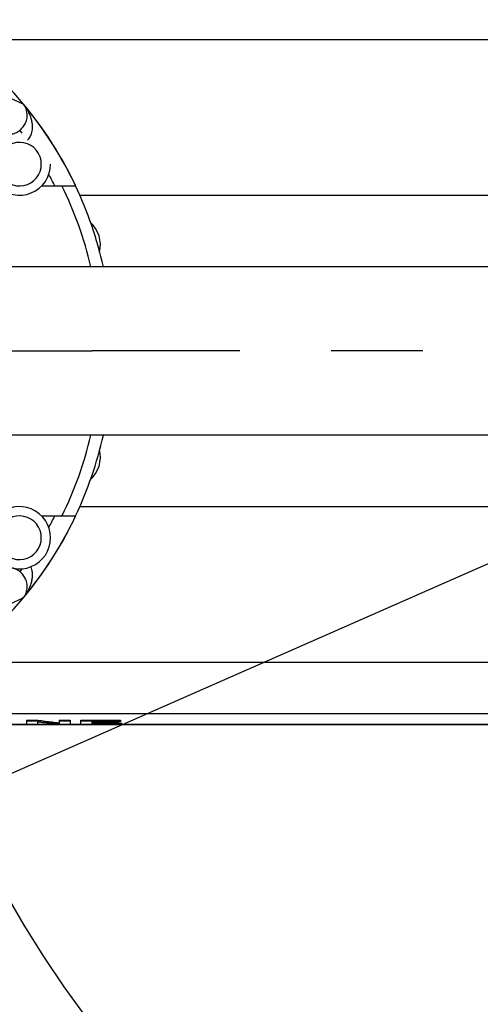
# Model space of a CAD drawing. Extents: x 0 to 594, y 0 to 420.
# Tile 13 of 67: x 89 to 101, y 279 to 305. Entities that reach past the tile are written whole.
import ezdxf

# ---------------------------------------------------------------- set-up
doc = ezdxf.new("R2010")
doc.units = 0
doc.header["$LTSCALE"] = 32.67
doc.linetypes.add('CENTER', pattern=[0.6, 0.375, -0.075, 0.075, -0.075])
doc.linetypes.add('PHANTOM', pattern=[0.8, 0.45, -0.05, 0.1, -0.05, 0.1, -0.05])
doc.layers.get('0').update_dxf_attribs({"linetype": 'CONTINUOUS'})
for name, color, linetype in [('CRV', 7, 'CONTINUOUS'), ('DEFAULT_1', 7, 'CENTER'), ('DRIV_DIM', 7, 'CONTINUOUS'), ('PARAM_DIM', 7, 'CONTINUOUS')]:
    doc.layers.add(name, color=color, linetype=linetype)
doc.styles.get("Standard").update_dxf_attribs({"font": 'txt', "width": 0.8})
doc.dimstyles.new('DIMSTYLE_5', dxfattribs={"dimtxt": 3.8, "dimasz": 1.8, "dimexe": 0.18, "dimexo": 0.0625, "dimgap": 0.09, "dimtad": 1, "dimdec": 3, "dimlfac": 6, "dimtxsty": 'STANDARD', "dimblk": 'OPEN', "dimblk1": 'OPEN', "dimblk2": 'OPEN', "dimcen": 0.09, "dimazin": 3, "dimtp": 0.001, "dimtm": 0.001, "dimtfac": 1, "dimtdec": 3, "dimtofl": 0, "dimtmove": 0, "dimatfit": 3, "dimtolj": 1})
doc.dimstyles.new('DIMSTYLE_8', dxfattribs={"dimtxt": 3.8, "dimasz": 1.8, "dimexe": 0.18, "dimexo": 0.0625, "dimgap": 0.09, "dimtad": 1, "dimlfac": 6, "dimtxsty": 'STANDARD', "dimblk": 'OPEN', "dimblk1": 'OPEN', "dimblk2": 'OPEN', "dimcen": 0.09, "dimazin": 3, "dimtp": 0.01, "dimtm": 0.01, "dimtfac": 1, "dimtofl": 0, "dimtmove": 0, "dimatfit": 3, "dimtolj": 1})

# ---------------------------------------------------------------- blocks, each defined once
blk = doc.blocks.new('_OPEN')
at = {"color": 0, "linetype": 'BYBLOCK'}
for p, q in [((0, 0), (-1, 0.342)), ((-1, -0.342), (0, 0)), ((-1, 0), (0, 0))]:
    blk.add_line(p, q, dxfattribs=at)
blk = doc.blocks.new('*D32')
at = {"layer": 'DRIV_DIM', "color": 2, "linetype": 'CONTINUOUS'}
for p, q in [((114.653, 296.493), (78.025, 242.085)), ((98.081, 271.877), (114.653, 296.493)), ((98.081, 271.877), (98.081, 271.877))]:
    blk.add_line(p, q, dxfattribs=at)
at = {"layer": 'DRIV_DIM', "color": 2, "linetype": 'CONTINUOUS', "xscale": 1.8, "yscale": 1.8, "zscale": 1.8, "rotation": 56.051714}
blk.add_blockref('_OPEN', (98.081, 271.877), dxfattribs=at)
blk = doc.blocks.new('*D38')
at = {"layer": 'PARAM_DIM', "color": 2, "linetype": 'CONTINUOUS'}
blk.add_line((38.367, 262.954), (114.653, 296.493), dxfattribs=at)
at = {"layer": 'PARAM_DIM', "color": 2, "linetype": 'CONTINUOUS', "xscale": 1.8, "yscale": 1.8, "zscale": 1.8, "rotation": 203.732701}
blk.add_blockref('_OPEN', (38.367, 262.954), dxfattribs=at)

msp = doc.modelspace()

# ---------------------------------------------------------------- linework, layer by layer
at = {"color": 9, "linetype": 'CONTINUOUS'}
for p, q in [((87.41658, 304.82886), (124.65275, 304.82886)), ((89.2213, 302.31904), (89.15801, 302.39877)), ((90.76046, 300.66003), (124.65275, 300.66003)), ((90.76046, 292.3267), (124.65275, 292.3267)), ((89.21899, 290.66477), (89.15802, 290.58796)), ((87.41974, 288.16003), (124.65275, 288.16003)), ((84.83887, 286.78576), (124.65275, 286.78576))]:
    msp.add_line(p, q, dxfattribs=at)
at = {"color": 7, "linetype": 'CONTINUOUS'}
for p, q in [((89.74492, 300.91003), (90.65895, 300.91003)), ((133.81941, 298.74336), (79.65275, 298.74336)), ((133.81941, 294.24336), (79.65275, 294.24336)), ((89.74492, 292.0767), (90.65895, 292.0767)), ((124.65275, 286.4935), (83.88811, 286.4935)), ((83.90675, 286.49869), (124.65275, 286.49869)), ((89.33686, 286.6115), (89.33686, 286.50384)), ((89.33686, 286.6115), (89.64773, 286.6115)), ((89.33686, 286.59477), (89.64773, 286.59477)), ((89.33686, 286.50384), (89.63387, 286.50384)), ((89.63387, 286.55934), (89.63387, 286.50384)), ((89.64773, 286.6115), (89.64773, 286.59477)), ((90.20513, 286.50384), (90.51105, 286.50384)), ((90.21404, 286.6115), (90.21404, 286.52562)), ((90.21404, 286.6115), (90.51105, 286.6115)), ((90.21404, 286.59477), (90.51105, 286.59477)), ((90.51105, 286.6115), (90.51105, 286.50384)), ((90.79618, 286.50384), (90.79618, 286.6115)), ((90.79618, 286.6115), (91.85454, 286.6115)), ((90.79618, 286.59477), (91.85454, 286.59477)), ((90.79618, 286.50384), (91.8882, 286.50384)), ((91.09319, 286.57375), (91.09319, 286.55217)), ((91.09319, 286.57375), (91.85454, 286.57375)), ((91.09319, 286.56887), (91.7882, 286.56887)), ((91.09319, 286.55217), (91.7882, 286.55217)), ((91.09319, 286.53558), (91.09319, 286.51542)), ((91.09319, 286.53558), (91.7882, 286.53558)), ((91.09319, 286.53211), (91.8882, 286.53211)), ((91.09319, 286.51542), (91.8882, 286.51542)), ((91.7882, 286.56887), (91.7882, 286.53558)), ((91.85454, 286.6115), (91.85454, 286.57375)), ((91.8882, 286.50384), (91.8882, 286.53211))]:
    msp.add_line(p, q, dxfattribs=at)
for centre, radius, start, end in [((81.31941, 296.49336), 10.33121, 25.309472, 90.954974), ((89.15275, 301.49336), 0.58333, 242.485484, 117.514516), ((89.15275, 301.49336), 0.83333, 224.569042, 360), ((81.31941, 296.49336), 10, 13.016785, 26.239249), ((81.31941, 296.49336), 10.32684, 12.586901, 25.310646), ((90.48608, 299.3267), 0.83333, 346.770167, 47.640319), ((81.31941, 296.49336), 10, 333.760751, 346.983215), ((81.31941, 296.49336), 10.32684, 334.689354, 347.413099), ((90.48608, 293.66003), 0.83333, 312.359681, 13.229833), ((89.15275, 291.49336), 0.83333, 224.569042, 135.430958), ((81.31941, 296.49336), 10.33121, 269.045026, 334.690528), ((89.15275, 291.49336), 0.58333, 242.485484, 117.514516)]:
    msp.add_arc(centre, radius, start, end, dxfattribs=at)
at = {"color": 9, "linetype": 'CONTINUOUS'}
for radius, start, end in [(10.32815, 25.317504, 39.736223), (9.82822, 26.704306, 28.723687), (10.32815, 320.263777, 334.682496), (9.82822, 331.276314, 333.295694)]:
    msp.add_arc((81.31941, 296.49336), radius, start, end, dxfattribs=at)
for points, knots in [([(88.56835, 303.42203), (88.64499, 303.38761), (88.79887, 303.31739), (89.03002, 303.20861), (89.18427, 303.13379), (89.26171, 303.09567)], [0, 0, 0, 0, 0.32889469, 0.66211636, 1, 1, 1, 1]), ([(89.15802, 302.39877), (89.17148, 302.40944), (89.19805, 302.4327), (89.23539, 302.47253), (89.27042, 302.51874), (89.30207, 302.57186), (89.32872, 302.63197), (89.34852, 302.69869), (89.35948, 302.77145), (89.35942, 302.84951), (89.34561, 302.93198), (89.31474, 303.01682), (89.28166, 303.07019), (89.26171, 303.09567)], [0, 0, 0, 0, 0.06608621, 0.13554925, 0.20961283, 0.28866716, 0.37285382, 0.46180102, 0.55555442, 0.65483032, 0.76077789, 0.87553841, 1, 1, 1, 1]), ([(89.36513, 302.13787), (89.37828, 302.14918), (89.4037, 302.175), (89.43669, 302.2215), (89.46466, 302.27798), (89.48607, 302.34535), (89.49897, 302.42397), (89.50123, 302.51365), (89.49063, 302.61397), (89.46467, 302.72438), (89.42022, 302.84427), (89.35372, 302.97155), (89.29529, 303.05438), (89.26171, 303.09567)], [0, 0, 0, 0, 0.04951463, 0.10289442, 0.16211561, 0.22869001, 0.3039706, 0.38876319, 0.4840227, 0.59114808, 0.71172683, 0.84807224, 1, 1, 1, 1]), ([(88.84674, 302.29046), (88.86886, 302.29045), (88.91327, 302.29338), (88.97897, 302.3066), (89.04271, 302.32863), (89.10315, 302.35915), (89.14038, 302.38478), (89.15802, 302.39877)], [0, 0, 0, 0, 0.19771423, 0.39648065, 0.59741255, 0.79876057, 1, 1, 1, 1]), ([(89.15802, 290.58796), (89.14038, 290.60195), (89.10315, 290.62758), (89.04271, 290.6581), (88.97896, 290.68013), (88.91327, 290.69335), (88.86886, 290.69627), (88.84674, 290.69627)], [0, 0, 0, 0, 0.20125345, 0.40260245, 0.60353218, 0.80228452, 1, 1, 1, 1]), ([(89.26171, 289.89105), (89.29529, 289.93235), (89.35372, 290.01518), (89.42022, 290.14246), (89.46467, 290.26235), (89.49063, 290.37276), (89.50123, 290.47308), (89.49897, 290.56276), (89.48607, 290.64137), (89.46991, 290.69223), (89.45945, 290.71694), (89.45806, 290.72013)], [0, 0, 0, 0, 0.17919962, 0.34001979, 0.48224309, 0.60859808, 0.7209572, 0.82097053, 0.90976442, 0.98828929, 1, 1, 1, 1]), ([(89.26171, 289.89105), (89.28166, 289.91654), (89.31474, 289.96991), (89.34561, 290.05475), (89.35942, 290.13722), (89.35948, 290.21528), (89.34852, 290.28804), (89.32872, 290.35476), (89.30207, 290.41486), (89.27042, 290.46799), (89.23539, 290.5142), (89.19805, 290.55403), (89.17148, 290.57729), (89.15802, 290.58796)], [0, 0, 0, 0, 0.12446158, 0.23922209, 0.34516964, 0.44444553, 0.53819891, 0.62714611, 0.71133276, 0.79038709, 0.86445065, 0.93391374, 1, 1, 1, 1]), ([(89.26171, 289.89105), (89.18427, 289.85294), (89.03002, 289.77812), (88.79887, 289.66934), (88.64499, 289.59912), (88.56835, 289.5647)], [0, 0, 0, 0, 0.33788366, 0.67110532, 1, 1, 1, 1])]:
    msp.add_open_spline(points, degree=3, knots=knots, dxfattribs=at)
at = {"color": 7, "linetype": 'CONTINUOUS'}
for points, knots in [([(90.20513, 286.50384), (90.14157, 286.50833), (90.01448, 286.51845), (89.82404, 286.53695), (89.69724, 286.55151), (89.63387, 286.55934)], [0, 0, 0, 0, 0.33298355, 0.66630205, 1, 1, 1, 1]), ([(90.21404, 286.52562), (90.15101, 286.53164), (90.02498, 286.5448), (89.83619, 286.56786), (89.71053, 286.58543), (89.64773, 286.59477)], [0, 0, 0, 0, 0.33288953, 0.66620797, 1, 1, 1, 1]), ([(89.65002, 286.61116), (89.71206, 286.60194), (89.83695, 286.58448), (90.02498, 286.5615), (90.15101, 286.54833), (90.21404, 286.54231)], [0, 0, 0, 0, 0.33107536, 0.66575322, 1, 1, 1, 1])]:
    msp.add_open_spline(points, degree=3, knots=knots, dxfattribs=at)
msp.add_open_spline([(89.64773, 286.6115), (89.6485, 286.61139), (89.64926, 286.61127), (89.65002, 286.61116)], degree=3, dxfattribs=at)
at = {"layer": 'CRV', "color": 2, "linetype": 'PHANTOM'}
for radius, start, end in [(83.33333, 186.5520105, 305), (29.675, 199.693808, 321.020906)]:
    msp.add_arc((114.65275, 296.49336), radius, start, end, dxfattribs=at)
at = {"layer": 'DEFAULT_1', "color": 7, "linetype": 'CENTER'}
for p in [(81.31941, 296.49336), (114.65275, 296.49336)]:
    msp.add_line(p, (91.10075, 296.49336), dxfattribs=at)

# ---------------------------------------------------------------- dimensions: what is measured, and where the dimension line sits
at = {"layer": 'DRIV_DIM', "color": 2, "linetype": 'CONTINUOUS'}
dim = msp.add_radius_dim(center=(114.65275, 296.49336), mpoint=(98.08091, 271.87671), text='(<>)', dimstyle='DIMSTYLE_5', dxfattribs=at)
dim.commit()
dim.dimension.update_dxf_attribs({"geometry": '*D32', "text_midpoint": (77.23704, 242.61531), "dimtype": 164})
at = {"layer": 'PARAM_DIM', "color": 2, "linetype": 'CONTINUOUS'}
dim = msp.add_radius_dim(center=(114.65275, 296.49336), mpoint=(38.36666, 262.95417), dimstyle='DIMSTYLE_8', dxfattribs=at)
dim.commit()
dim.dimension.update_dxf_attribs({"geometry": '*D38', "text_midpoint": (46.66407, 267.63989), "dimtype": 164})

doc.saveas('drawing.dxf')
